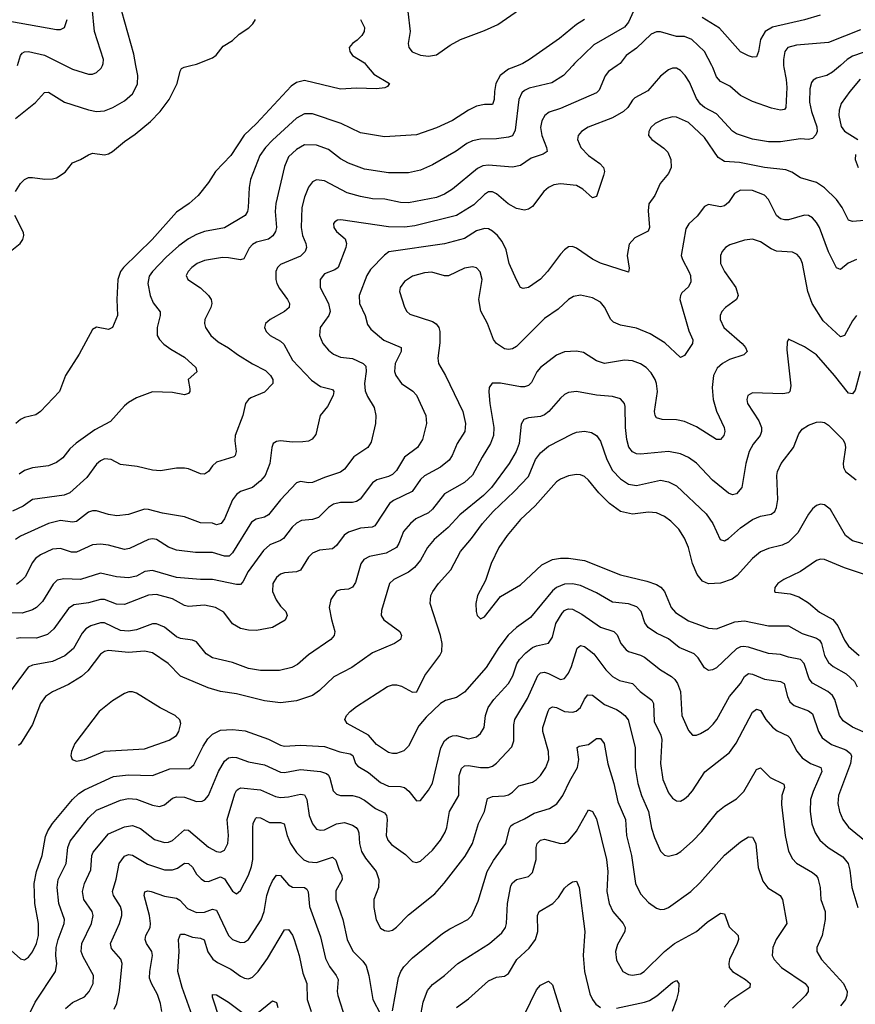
# Model space of a CAD drawing. Header units: inches. Extents: x 501419 to 657765, y 482282 to 547532.
# Tile 79 of 225: x 561526 to 565704, y 525306 to 530229. Entities that reach past the tile are written whole.
import ezdxf

# ---------------------------------------------------------------- set-up
doc = ezdxf.new("R2010")
doc.units = ezdxf.units.IN
doc.header["$MEASUREMENT"] = 0
doc.layers.add('A5562', color=7, linetype='Continuous')
doc.layers.add('A5563', color=7, linetype='Continuous')

msp = doc.modelspace()

# ---------------------------------------------------------------- linework, layer by layer
at = {"layer": 'A5562', "color": 6}
for points, elevation in [([(564291.4, 530000), (564245.6, 529950), (564187.3, 529912.7), (564074.3, 529885.7), (564050, 529874), (564037.5, 529862.5), (564021.2, 529830), (564003.1, 529676.9), (563990, 529648.1), (563970, 529640.6), (563910, 529632.1), (563830, 529630.6), (563790, 529623.4), (563761.5, 529610), (563709.2, 529570.8), (563590, 529502.2), (563530, 529475.7), (563470, 529462.5), (563370, 529463), (563250, 529480.9), (563170, 529511.2), (563130, 529533.6), (563070, 529580.4), (563010, 529601.8), (562950, 529602.4), (562910, 529580.3), (562870, 529542.2), (562850, 529495.2), (562806.6, 529310), (562804, 529270), (562809.9, 529190), (562805.7, 529170), (562792.1, 529147.9), (562769.4, 529130.6), (562710, 529115.9), (562690, 529104.6), (562673.1, 529086.9), (562647.3, 529032.7), (562630, 529027.7), (562570, 529038.5), (562540.9, 529039.1), (562450, 529025.1), (562414.1, 529010), (562386.2, 528990), (562368, 528970), (562358.5, 528950), (562366.7, 528930), (562430, 528888), (562470.7, 528850), (562483.6, 528830), (562487, 528810), (562481.9, 528790), (562452.1, 528730), (562450.6, 528710), (562455.4, 528690), (562481.9, 528650), (562517.9, 528618), (562570, 528588.1), (562614.9, 528554.9), (562690, 528507.3), (562755.2, 528475.2), (562780, 528450), (562792.2, 528430), (562791.1, 528408.9), (562750, 528366), (562682.6, 528337.4), (562670.2, 528329.8), (562655.1, 528310), (562641.6, 528250), (562604.3, 528150), (562602.6, 528122.6), (562608.4, 528070), (562603.2, 528050), (562596.4, 528043.6), (562510, 528016.2), (562490, 527998.8), (562470, 527968.9), (562450, 527955.9), (562430, 527957.7), (562370, 527982.8), (562350, 527986.7), (562310, 527985.8), (562230, 527973.4), (562190, 527976.3), (562114.1, 527994.1), (562030, 528004.7), (561982.6, 528030), (561950, 528032.3), (561930, 528022.8), (561910, 528005.8), (561861, 527939), (561777.5, 527862.5), (561748.6, 527851.4), (561590, 527830), (561543.1, 527796.9), (561490, 527770.5)], 2600), ([(561504.8, 529370), (561530, 529410.1), (561550, 529430.1), (561570, 529439.1), (561590, 529440.4), (561651.1, 529431.1), (561690, 529432.5), (561710, 529437.9), (561754.2, 529465.8), (561790, 529512.2), (561830, 529529.3), (561870, 529553.5), (561890, 529560.5), (561950, 529553.7), (561970, 529557.8), (561990.8, 529569.2), (562050, 529619.8), (562103.9, 529656.1), (562180.2, 529719.8), (562229, 529770), (562273.7, 529830), (562313.3, 529910), (562328.2, 529971.8), (562335.9, 529984.1), (562348.4, 529991.6), (562382.6, 530000)], 2400), ([(561505, 529735), (561605.3, 529814.7), (561650, 529864.8), (561670, 529866.4), (561750, 529816.9), (561870, 529778.3), (561910, 529770.2), (561950, 529773.2), (561991.8, 529790), (562050, 529822.4), (562090, 529858.3), (562114.5, 529905.5), (562117, 529950), (562107.3, 530000)], 2500), ([(564514, 530000), (564470.3, 529969.7), (564452.9, 529947.1), (564423.5, 529876.5), (564410, 529862.1), (564230, 529784.9), (564174.3, 529765.7), (564151.7, 529750), (564136.7, 529723.3), (564131.1, 529690), (564137.4, 529650), (564160.3, 529590), (564163.5, 529570), (564143.5, 529556.5), (564083.6, 529536.4), (564030, 529500), (563990, 529491.2), (563870, 529501.7), (563841.3, 529498.7), (563815.5, 529484.5), (563690, 529380.7), (563650, 529356.1), (563610, 529340.1), (563470, 529313.7), (563430, 529314.3), (563351.6, 529331.6), (563290, 529332.6), (563230, 529344), (563163.7, 529363.7), (563050, 529423.2), (563010, 529427.9), (562990, 529417.2), (562969.4, 529390.6), (562950, 529341.7), (562936.7, 529290), (562933.7, 529190), (562940.6, 529150), (562956.2, 529110), (562959.5, 529090), (562953.7, 529070), (562930, 529046.5), (562830, 529004.1), (562815, 528990), (562807.1, 528970), (562807.6, 528930), (562812.6, 528910), (562825.1, 528885.1), (562865.9, 528830), (562874.6, 528810), (562873, 528790), (562850.8, 528770), (562777.7, 528730), (562755.3, 528710), (562750.5, 528690), (562759.2, 528670), (562778.4, 528650), (562830, 528621.4), (562846.1, 528606.1), (562890, 528526.8), (562986, 528426), (563030, 528394.8), (563090, 528379.4), (563097.1, 528370), (563093.5, 528350), (563065.2, 528294.8), (563028.2, 528250), (563006.1, 528153.9), (562988.8, 528131.2), (562970, 528122.1), (562942.3, 528117.7), (562890, 528117.1), (562830, 528123.1), (562810, 528120.2), (562794.3, 528110), (562786.5, 528090), (562777.6, 528010), (562752.9, 527950), (562730, 527923.4), (562690.3, 527889.7), (562630.2, 527869.8), (562610, 527855.3), (562590, 527827.7), (562550, 527732.3), (562533.2, 527710), (562510, 527702.2), (562490, 527711), (562430, 527713), (562350, 527743.6), (562240.6, 527760.6), (562170, 527780.4), (562150, 527780.6), (562070, 527755.4), (562012, 527748), (561970, 527755), (561910, 527772.7), (561890, 527773), (561870, 527766.1), (561810, 527718.9), (561790, 527715.7), (561730, 527725), (561670, 527710.1), (561530, 527647), (561505.6, 527630)], 2700), ([(563261, 530000), (563296.6, 529956.6), (563375.2, 529910), (563365, 529895), (563351.8, 529888.2), (563310, 529883.5), (563210, 529886.3), (563130, 529881.7), (562950, 529924.4), (562910, 529914.1), (562883.4, 529896.6), (562710.2, 529710), (562649.3, 529650.7), (562581.3, 529550), (562504.8, 529470), (562470, 529414.3), (562418.3, 529350), (562373, 529310), (562310, 529266.3), (562188.8, 529130), (562044.3, 528990), (562030.5, 528970), (562016, 528930), (562011.1, 528830), (562015.2, 528750), (561990.6, 528690), (561970, 528679.8), (561910, 528690.7), (561890, 528678.8), (561823.3, 528556.7), (561754.5, 528450), (561724.3, 528370), (561630.6, 528269.4), (561606.3, 528253.7), (561550, 528240.4), (561530, 528229.9), (561506.4, 528210)], 2400), ([(565629.7, 530000), (565590, 529965.8), (565561.7, 529950), (565510, 529936.4), (565494.1, 529925.9), (565486.2, 529913.8), (565477.5, 529882.5), (565475.9, 529815.9), (565485.2, 529770), (565512.7, 529692.7), (565513.2, 529670), (565507.9, 529652.1), (565490, 529634), (565470, 529630.4), (565430, 529633.6), (565330, 529618.6), (565270, 529618.6), (565190, 529631), (565110, 529658.3), (565090, 529671), (565010, 529757.8), (564950, 529788.8), (564930, 529806.2), (564910, 529835.3), (564875.7, 529915.7), (564854.2, 529950), (564830, 529974.8), (564810, 529986.3), (564790, 529986.3), (564770, 529977.3), (564730, 529946.7), (564666.9, 529873.1), (564601.8, 529838.2), (564590, 529826.8), (564567.3, 529790), (564545.9, 529770), (564490, 529737.3), (564368.5, 529691.5), (564336, 529670), (564319.2, 529650), (564315.2, 529630), (564332.3, 529590), (564370, 529549.2), (564427.8, 529510), (564445.8, 529490), (564449.6, 529470), (564444.8, 529450), (564410, 529343.8), (564390, 529337.6), (564342, 529382), (564310, 529399.2), (564230, 529408.4), (564197.3, 529402.7), (564169.5, 529390), (564146.5, 529370), (564090, 529294.5), (564070, 529280.7), (564050, 529275.7), (564010, 529284.8), (563968.7, 529308.7), (563910, 529357.8), (563890, 529367.7), (563870, 529367.8), (563850, 529354.9), (563797.6, 529302.4), (563710.7, 529249.3), (563501.9, 529198.1), (563450, 529191.6), (563370, 529192.5), (563132.6, 529227.4), (563114.4, 529225.6), (563102.2, 529217.8), (563095.6, 529210), (563096.8, 529190), (563110.1, 529170), (563153.2, 529133.2), (563160.9, 529110), (563157, 529090), (563118.3, 528990), (563102.1, 528977.9), (563050, 528957.8), (563028.5, 528930), (563027.7, 528890), (563069.4, 528810), (563079.1, 528770), (563071.9, 528750), (563029, 528690), (563024.7, 528650), (563041.6, 528610), (563070, 528577), (563095.6, 528555.6), (563130, 528541.8), (563190, 528534.4), (563243.1, 528510), (563256.1, 528496.1), (563258.2, 528470), (563249.9, 528409.9), (563253.2, 528373.2), (563264.4, 528344.4), (563298.2, 528290), (563307.1, 528250), (563304.6, 528210), (563283.3, 528116.7), (563267.4, 528090), (563197.7, 528042.3), (563150, 527980.8), (563130, 527965.6), (563050, 527940.4), (562990, 527914.9), (562970, 527913.1), (562930, 527919.5), (562910, 527912.7), (562830, 527828.4), (562770, 527752.2), (562750, 527741.2), (562708.4, 527731.6), (562684.4, 527715.6), (562590, 527563.6), (562574, 527546), (562550, 527545.6), (562490, 527564.3), (562404.6, 527564.6), (562310, 527575.9), (562270, 527590.9), (562210.6, 527630), (562190, 527633.4), (562169.9, 527630.1), (562075.2, 527584.8), (562050, 527580.3), (561970, 527601.9), (561930, 527606.9), (561890, 527602.9), (561810, 527566.9), (561785.8, 527565.8), (561730, 527585), (561690, 527580.7), (561630, 527553.2), (561604.8, 527535.2), (561587.7, 527512.3), (561554.7, 527445.3), (561535.8, 527424.2), (561510, 527405)], 2800), ([(564018, 530000), (563970, 529980.5), (563929.4, 529950), (563906.3, 529910), (563899.7, 529870), (563899.2, 529830), (563890, 529805.2), (563850, 529805.2), (563810, 529796.9), (563770, 529776.8), (563690, 529724.7), (563610, 529687.5), (563510, 529652.8), (563350, 529642.5), (563230, 529662.7), (563134.2, 529710), (562990, 529757.5), (562950, 529757.3), (562910, 529736.9), (562790, 529626.9), (562755.5, 529590), (562726.6, 529550), (562680.9, 529430), (562674.1, 529390), (562668.9, 529290), (562665.2, 529270), (562654, 529250), (562550, 529187.5), (562450, 529169), (562410, 529154.4), (562370, 529133.1), (562322.4, 529097.6), (562258.8, 529041.2), (562190.4, 528970), (562174, 528946), (562167.1, 528910), (562177.9, 528850), (562193.3, 528813.3), (562227.8, 528767.8), (562228.9, 528750), (562212.9, 528690), (562214.2, 528650), (562225, 528630), (562247.1, 528607.1), (562281.5, 528581.5), (562350, 528541.9), (562407.2, 528490), (562411.7, 528468.3), (562368.9, 528430), (562376.5, 528383.5), (562376, 528370), (562370, 528360.2), (562350, 528353.4), (562290, 528364.1), (562190, 528367.4), (562110, 528337.9), (562070, 528315.4), (562050, 528298.2), (561980.9, 528219.1), (561902.3, 528177.7), (561808, 528112), (561776.9, 528083.1), (561741.3, 528038.7), (561710, 528014.8), (561670, 527998.6), (561590, 527987.4), (561550, 527974.2), (561523.9, 527956.1)], 2500), ([(561753.3, 530000), (561790, 529981.7), (561870, 529955.8), (561890, 529956.8), (561910, 529964), (561933.8, 529986.2), (561939.6, 530000)], 2600), ([(565346.2, 530000), (565346.7, 529990), (565359.1, 529930), (565362.1, 529890), (565356.3, 529790), (565350, 529779.5), (565330, 529776.2), (565286, 529786), (565190, 529820.2), (565130.2, 529850.2), (565076.9, 529896.9), (565030, 529919.2), (565010, 529942.7), (564992.3, 529990), (564987, 530000)], 2700), ([(565729.4, 529930.6), (565677.4, 529870), (565633.5, 529810), (565623.2, 529776.8), (565621.8, 529750), (565634.4, 529694.4), (565651.1, 529671.1), (565717.9, 529630)], 2900), ([(565770, 529226.4), (565690, 529219.5), (565670, 529225.5), (565638.6, 529290), (565610.2, 529330.2), (565550, 529388.4), (565510, 529414.8), (565430, 529438.5), (565387, 529467), (565357.9, 529477.9), (565250, 529488.8), (565125.7, 529514.3), (565050, 529519.1), (565019.3, 529539.3), (564950, 529639.4), (564870, 529714.9), (564810, 529741.7), (564790, 529743.4), (564743.6, 529730), (564704.1, 529710), (564682.8, 529690), (564671.2, 529670), (564671.1, 529650), (564687, 529630), (564746.8, 529586.8), (564766.7, 529566.7), (564782.3, 529530), (564784.4, 529490), (564770, 529459.2), (564729.2, 529410), (564701.2, 529350), (564672.7, 529307.3), (564667.9, 529272.1), (564675.2, 529190), (564669.2, 529170.8), (564601.9, 529138.1), (564574, 529106), (564563, 529050), (564574.4, 528985.6), (564570, 528966.6), (564430, 529011.9), (564390, 529031.7), (564310, 529086.9), (564290, 529094.6), (564270, 529092.9), (564250, 529078.7), (564230, 529055.8), (564165.6, 528970), (564130, 528931.4), (564070, 528889.2), (564043.9, 528883.9), (564029.6, 528889.6), (564010, 528927.7), (563974.2, 529010), (563958, 529078), (563938.9, 529118.9), (563914.8, 529150), (563890.9, 529170.9), (563870, 529182.1), (563850, 529185.3), (563810, 529172.3), (563750, 529135.1), (563650, 529108.3), (563372.2, 529067.8), (563350, 529052), (563279.6, 528980.4), (563261.8, 528950), (563223.5, 528850), (563224.7, 528810), (563253.7, 528750), (563265.4, 528705.4), (563282.1, 528682.1), (563346.8, 528626.8), (563433.8, 528590), (563433.3, 528570), (563403.9, 528510), (563400.8, 528470), (563406.1, 528450), (563435.8, 528410), (563491.3, 528371.3), (563510.5, 528350.5), (563556.1, 528250), (563560.3, 528210), (563540.3, 528130), (563515.2, 528090), (563450, 528041.7), (563410, 527974.6), (563390, 527954.4), (563370, 527944), (563311.9, 527928.1), (563290, 527912.5), (563229, 527831), (563210, 527819.7), (563190, 527815.2), (563130, 527814.3), (563094.5, 527805.5), (563070.9, 527789.1), (563020.7, 527739.3), (562990, 527730.1), (562935.6, 527724.4), (562910, 527711.1), (562888.9, 527691.1), (562844.9, 527635.1), (562830, 527624), (562777, 527603), (562744.6, 527575.4), (562668.3, 527470), (562641.7, 527418.3), (562630, 527405), (562610, 527404.5), (562490, 527429.5), (562430, 527429.5), (562310, 527439.8), (562190, 527474.6), (562151.1, 527468.9), (562110, 527446.6), (562070, 527437.4), (562010, 527442.3), (561930, 527461.4), (561830.6, 527429.4), (561747.5, 527432.5), (561713.9, 527426.1), (561692.9, 527407.1), (561640.5, 527319.5), (561610, 527290.5), (561590, 527278), (561539.2, 527260.8), (561450, 527263.8)], 2900), ([(565705.1, 529554.9), (565704.1, 529530), (565718.8, 529490)], 2900), ([(565710, 529029.5), (565668, 529012), (565630, 528979.7), (565622.5, 528982.5), (565610, 528988.2), (565570, 529067.3), (565524.6, 529190), (565510, 529215.1), (565490, 529237.1), (565470, 529249.1), (565450, 529251.6), (565370, 529228), (565350, 529227.7), (565330, 529233.5), (565310, 529250), (565270, 529329), (565250, 529350.9), (565190, 529374.5), (565130, 529376.5), (565100.4, 529359.6), (565070, 529315.1), (565050, 529297.3), (565030, 529293.4), (564970, 529304.3), (564950, 529294.2), (564914.3, 529245.7), (564871.9, 529208.1), (564856.9, 529183.1), (564833.8, 529050), (564840, 529030), (564872.6, 528970), (564879.7, 528950), (564882.5, 528917.5), (564870, 528893.6), (564837.3, 528862.7), (564829.6, 528850), (564826.7, 528830), (564872.8, 528672.8), (564892.2, 528627.8), (564891.1, 528610), (564850, 528550.4), (564830, 528539.3), (564752.4, 528612.4), (564678.4, 528658.4), (564610, 528686.8), (564530, 528701.5), (564496, 528716), (564481.9, 528730), (564451.1, 528791.1), (564430, 528816), (564390, 528838.7), (564330, 528851.7), (564295.4, 528844.6), (564270, 528830.4), (564218.1, 528781.9), (564150, 528735.2), (564010, 528594), (563990, 528582.9), (563970, 528579.4), (563950, 528583.7), (563910.8, 528610), (563896.1, 528630), (563864.9, 528710), (563831.6, 528771.6), (563821.6, 528830), (563838.8, 528930), (563828.2, 528968.2), (563810, 528987.8), (563790, 528993.1), (563750, 528986.5), (563670, 528947.9), (563650, 528947.7), (563586.7, 528966.7), (563550, 528963.3), (563490, 528946.3), (563450, 528919.9), (563429.1, 528890), (563426, 528870), (563450.9, 528790.9), (563461.9, 528770), (563477.1, 528757.1), (563590, 528719), (563608.6, 528708.6), (563622.6, 528690), (563627, 528670), (563626.6, 528613.4), (563617, 528537), (563620.4, 528510), (563655.2, 528450), (563741.2, 528270), (563755.9, 528210), (563751.4, 528170), (563713.4, 528110), (563688.7, 528050), (563673.1, 528026.9), (563630, 527992), (563550, 527948.1), (563531, 527929), (563488.6, 527870), (563395, 527825), (563374.5, 527810), (563301.2, 527698.8), (563289.3, 527690.7), (563230, 527685.6), (563170, 527666.6), (563148.3, 527651.7), (563110, 527600), (563090, 527583.4), (563024.4, 527575.6), (562990, 527561.8), (562970, 527541.1), (562930, 527476.6), (562910, 527468.2), (562850, 527463.4), (562830, 527456.5), (562810, 527440.5), (562792.4, 527410), (562790, 527370), (562808.1, 527328.1), (562830, 527296.8), (562856.2, 527270), (562864.1, 527250), (562853.2, 527226.8), (562790, 527189.4), (562710, 527175.3), (562670, 527177.1), (562630, 527185), (562590, 527208.3), (562546.4, 527266.4), (562505.3, 527290), (562450, 527301.4), (562370, 527294.1), (562350, 527300), (562290, 527333.6), (562210, 527355.3), (562170, 527351.2), (562050, 527305), (562010, 527306.2), (561950, 527329.7), (561930, 527330.2), (561870, 527313.3), (561797.3, 527302.7), (561770, 527284.7), (561697.1, 527182.9), (561665.4, 527154.6), (561610, 527135.6), (561530, 527137.7), (561510, 527134.4)], 3000), ([(561470, 529062.6), (561529.2, 529110), (561541.8, 529130), (561546.6, 529150), (561544.5, 529164.5), (561502.5, 529250)], 2400), ([(565710, 528749.7), (565690, 528723.4), (565650, 528650.3), (565630, 528642.3), (565543.6, 528723.6), (565489.3, 528810), (565466.9, 528870), (565439.7, 529010), (565430, 529035.1), (565414.4, 529054.4), (565390, 529065.8), (565310, 529071.1), (565283, 529083), (565230, 529118.4), (565190, 529131.2), (565150, 529125.7), (565076.7, 529103.3), (565054.8, 529090), (565038.7, 529070), (565030.9, 529049.1), (565031.1, 529010), (565050, 528970), (565106.4, 528890), (565119.1, 528850), (565110.2, 528829.8), (565054.8, 528790), (565037.1, 528770), (565028.6, 528750), (565028.3, 528730), (565047.6, 528690), (565137.9, 528610), (565155.1, 528590), (565163, 528570), (565147.1, 528552.9), (565075.7, 528530), (565040.1, 528510), (565014.3, 528485.7), (564995.7, 528450), (564988.1, 528390), (564993.9, 528330), (565010.8, 528270.8), (565047.9, 528190), (565051.6, 528170), (565047.6, 528150), (565031, 528130), (565010, 528130.4), (564910, 528192.6), (564850, 528219.9), (564810, 528227.2), (564738.9, 528230), (564710, 528238.2), (564702.9, 528250), (564701.1, 528270), (564715.4, 528370), (564710.9, 528410), (564704, 528430), (564683.7, 528463.7), (564658.7, 528490), (564630, 528508.5), (564590, 528523.4), (564550, 528525.6), (564450, 528509.6), (564410, 528522.8), (564345.1, 528565.1), (564310.6, 528570.6), (564250, 528568.3), (564210, 528551.3), (564129.7, 528490.3), (564111.7, 528468.3), (564085.2, 528414.8), (564070, 528399.8), (564050, 528393.3), (564030, 528393.7), (563930, 528411.9), (563889.4, 528410.6), (563874.1, 528390), (563872.5, 528367.5), (563877.2, 528310), (563896.5, 528190), (563895.7, 528150), (563881.1, 528110), (563838.4, 528041.6), (563790, 527950.9), (563750, 527915.3), (563650, 527858.2), (563590, 527781.4), (563570, 527762.3), (563507.7, 527732.3), (563479.7, 527710), (563445.6, 527670), (563422.7, 527610), (563410, 527590), (563358.3, 527561.7), (563274.7, 527545.3), (563246.9, 527530), (563232.1, 527507.8), (563205.6, 527414.4), (563190, 527390.6), (563170, 527381.2), (563130, 527378.4), (563110, 527370.6), (563081.5, 527330), (563074.2, 527290), (563084.4, 527230), (563101.3, 527170), (563097.9, 527150), (563081.4, 527130), (562970, 527053.3), (562914.5, 527005.5), (562886.1, 526990), (562825.3, 526974.7), (562730, 526974.1), (562670, 526984.6), (562590, 527015.4), (562490, 527038.6), (562458, 527058), (562410, 527117.3), (562390, 527126), (562330, 527134.8), (562310, 527143.7), (562250, 527191.2), (562210, 527208.1), (562190, 527207.7), (562110, 527177.2), (562070, 527170.6), (562030, 527174.5), (561950, 527212.5), (561930, 527213.7), (561881.9, 527198.1), (561857.3, 527182.7), (561839.2, 527160.8), (561795.4, 527084.6), (561752.2, 527047.8), (561690, 527020.1), (561590, 527000.9), (561568.9, 526991.1), (561441, 526819)], 3100), ([(565728.5, 528470), (565703.6, 528376.4), (565690, 528357.7), (565670, 528361.3), (565600.9, 528450), (565510, 528552.2), (565450, 528592.8), (565370, 528630.9), (565363.4, 528616.6), (565362.4, 528577.6), (565382.6, 528397.4), (565377.7, 528370), (565370, 528362.8), (565342.5, 528357.5), (565190, 528363.4), (565166.5, 528350), (565162.1, 528330), (565165.5, 528310), (565222.2, 528222.2), (565234.7, 528190), (565235.7, 528170), (565228.5, 528150), (565194.1, 528105.9), (565174, 528070), (565157, 528010), (565137, 527890), (565110, 527857.3), (565090, 527852.5), (565070, 527860.6), (564990, 527926.3), (564910.8, 528010.8), (564870, 528038.9), (564830, 528058.5), (564770, 528069.7), (564630, 528057), (564610, 528058.7), (564590, 528067.3), (564571.5, 528091.5), (564562.8, 528130), (564556.1, 528190), (564554, 528294), (564550, 528310.3), (564530, 528333.1), (564490, 528345.1), (564410, 528350.6), (564310, 528370.2), (564270, 528363.9), (564250, 528353.8), (564230, 528336.8), (564172.5, 528270), (564150, 528252.5), (564130, 528244.5), (564070, 528238.3), (564046.9, 528230), (564034.1, 528205.9), (564023.8, 528110), (564009.2, 528070), (563972.8, 528010), (563884.9, 527890), (563845.5, 527850), (563726.6, 527753.4), (563667.8, 527690), (563599.1, 527630), (563565.3, 527590), (563530, 527526.5), (563500.4, 527490), (563470, 527467.1), (563397.7, 527430), (563375.4, 527410), (563334.4, 527274.4), (563333.3, 527250), (563347.5, 527227.5), (563426.6, 527170), (563434.4, 527150), (563430.2, 527129.8), (563400.1, 527110), (563290, 527062.8), (563186.8, 526990), (563097.1, 526942.9), (563024.9, 526875.1), (562989.7, 526850.3), (562910, 526822.3), (562830, 526812.3), (562750, 526822.3), (562610, 526857.8), (562530, 526869.6), (562468.4, 526888.4), (562330, 526946.7), (562268.8, 527010), (562190, 527062.8), (562150, 527071.1), (562070, 527065.5), (561970, 527074.2), (561950, 527069.6), (561930, 527055.9), (561866.8, 526973.2), (561835.5, 526944.5), (561770, 526904.3), (561690, 526868.7), (561654.5, 526845.5), (561630, 526810), (561590, 526704.7), (561530, 526608.3), (561519.5, 526600.5)], 3200), ([(565770, 526656.9), (565690, 526690.7), (565643.8, 526723.8), (565626, 526750), (565601.3, 526830), (565590.5, 526850), (565567.8, 526870), (565490, 526911.2), (565473.5, 526933.5), (565449.1, 527009.1), (565430, 527029.7), (565370, 527040.9), (565330, 527054.3), (565270, 527059.1), (565170, 527091.3), (565145.3, 527094.7), (565130, 527092.8), (565110, 527082.3), (565010, 526988.8), (564990, 526978), (564970, 526975.4), (564950, 526988.7), (564918.8, 527038.8), (564898.4, 527058.4), (564823.6, 527090), (564770, 527132.4), (564710, 527161.4), (564669.5, 527189.5), (564652.5, 527212.5), (564634.1, 527270), (564612.6, 527292.6), (564570, 527308.2), (564490, 527315.6), (564410, 527362.8), (564330, 527399.4), (564290, 527407.6), (564250, 527406.2), (564210, 527390.3), (564190, 527373.8), (564080.5, 527239.5), (564011.1, 527188.9), (563969.4, 527150.6), (563922.3, 527090), (563859.4, 526990), (563750, 526867.2), (563710, 526839.5), (563655.7, 526824.3), (563629.7, 526810.3), (563559, 526741), (563522.7, 526697.3), (563470, 526596.5), (563446.4, 526573.6), (563410, 526559.2), (563390, 526559), (563370, 526565.4), (563310, 526604.7), (563270, 526652.1), (563162.9, 526710), (563152, 526730), (563159.9, 526750), (563178.1, 526770), (563210, 526795.2), (563364.8, 526895.2), (563390, 526902.5), (563410, 526902.5), (563435.9, 526895.9), (563490, 526866.8), (563511.6, 526868.4), (563551.7, 526950), (563627.7, 527050), (563637, 527070), (563638, 527110), (563629.7, 527150), (563579.4, 527310), (563582.4, 527350), (563591.5, 527370), (563620.1, 527410), (563682.3, 527477.7), (563729.6, 527570), (563785.2, 527634.8), (563840, 527710), (563894.3, 527770), (563999, 527870), (564070, 527945.1), (564106.1, 528030), (564130, 528062.2), (564170, 528096.2), (564290, 528158.5), (564310, 528166.4), (564350, 528172.1), (564384.9, 528164.9), (564410, 528149.9), (564430, 528122), (564461.3, 528030), (564490, 527975.1), (564530, 527932.2), (564570, 527906.1), (564610, 527899.4), (564730, 527925.6), (564770, 527918.3), (564810, 527898.4), (564957.9, 527757.9), (564991.8, 527710), (565029.2, 527629.2), (565050, 527623.7), (565070, 527634.7), (565131.2, 527688.8), (565190, 527729.6), (565230, 527746.9), (565283.4, 527756.6), (565301.4, 527770), (565311, 527790), (565317, 527830), (565312.4, 527950), (565316.1, 527970), (565333.7, 528010), (565394.7, 528090), (565422.1, 528157.9), (565438.7, 528181.3), (565470, 528200.8), (565510, 528215.9), (565530, 528218.3), (565550, 528214.1), (565570, 528201.5), (565622.3, 528150), (565641.4, 528130), (565651.5, 528111.5), (565654.7, 528090), (565643.2, 528010), (565645.1, 527990), (565655.7, 527970), (565708.7, 527928.7)], 3300), ([(565810, 527590), (565690, 527623.5), (565654.7, 527650), (565579.9, 527779.9), (565550, 527803), (565530, 527806.3), (565510, 527799.3), (565490, 527782.2), (565470, 527755.9), (565416.3, 527663.7), (565370, 527616.5), (565338.9, 527601.1), (565270, 527584.4), (565230, 527567.4), (565190, 527534.5), (565113.4, 527450), (565088.2, 527431.8), (565030, 527410.9), (564970, 527407.7), (564940.9, 527420.9), (564914.1, 527454.1), (564890, 527509.9), (564869.6, 527589.6), (564850, 527636.8), (564821.2, 527681.2), (564781.3, 527721.3), (564750, 527745.1), (564710, 527763.8), (564670, 527766.2), (564590, 527756.1), (564530, 527770.3), (564475.2, 527810), (564422.3, 527862.3), (564370, 527926.7), (564350, 527945), (564330, 527953.1), (564310, 527954.8), (564270, 527948.3), (564230, 527931.4), (564210, 527917.6), (564102.8, 527797.2), (564029.8, 527730.2), (563963.6, 527650), (563922.4, 527590), (563882.9, 527510), (563855, 527425), (563815.5, 527350), (563806.5, 527310), (563808.4, 527270), (563813.6, 527250), (563830, 527233.2), (563850, 527243.3), (563930, 527345.2), (564030, 527403), (564137.7, 527502.3), (564190.7, 527529.3), (564230, 527536.2), (564270, 527536.6), (564350, 527524.5), (564530, 527452.2), (564661.6, 527421.6), (564710, 527404.6), (564731.5, 527391.5), (564750.3, 527370.3), (564783.5, 527290), (564804.6, 527264.6), (564870, 527222.6), (564970, 527186), (565010, 527183.3), (565101.5, 527218.5), (565150, 527223.5), (565270, 527197.9), (565370, 527197.7), (565439.2, 527159.2), (565510, 527137), (565525.6, 527125.6), (565535.4, 527110), (565550.7, 527050), (565570, 527014.6), (565594.1, 526994.1), (565658.8, 526958.8), (565700.4, 526920.4), (565713.2, 526893.2)], 3400), ([(565770, 527448), (565650, 527487.5), (565550, 527530.2), (565530, 527531.1), (565510, 527524), (565431, 527469), (565347.2, 527430), (565317, 527410), (565301.6, 527390), (565301, 527370), (565305.7, 527365.7), (565378.8, 527358.8), (565422.8, 527342.8), (565470, 527313.1), (565525.6, 527265.6), (565592.9, 527230), (565617.8, 527197.8), (565650, 527127.1), (565670, 527096.9), (565724.4, 527050)], 3500), ([(561436.3, 525616.3), (561530, 525533.5), (561550, 525527.8), (561570, 525540.7), (561590, 525568), (561610, 525610), (561619.9, 525650), (561620.4, 525710), (561601.3, 525810), (561597.6, 525910), (561609.5, 525970), (561639.2, 526050), (561655.9, 526144.1), (561667.2, 526172.8), (561690.6, 526209.4), (561789.8, 526330), (561821.1, 526358.9), (561850, 526377.9), (561995.6, 526444.4), (562070, 526453.1), (562190, 526449.7), (562276.5, 526483.5), (562375.2, 526484.8), (562396.4, 526503.6), (562443.1, 526596.9), (562466.4, 526633.6), (562490, 526656.5), (562530, 526675.8), (562590, 526680.4), (562653.2, 526673.2), (562770, 526632), (562830, 526601.9), (562850, 526596.4), (562930, 526600.6), (563050, 526595.2), (563127.3, 526567.3), (563177.9, 526557.9), (563192.4, 526550), (563205.9, 526510), (563217.1, 526497.1), (563270, 526464.2), (563330, 526414.6), (563370, 526395.8), (563430, 526394.3), (563450, 526389.3), (563471.5, 526371.5), (563510, 526323.5), (563530, 526324.8), (563570, 526375.6), (563590, 526411.9), (563632, 526588), (563650, 526622.3), (563670, 526639.9), (563690, 526648.5), (563710, 526649.2), (563770, 526633.4), (563810, 526643.5), (563830, 526659.4), (563848.1, 526690), (563855, 526750), (563869, 526790), (563896.2, 526830), (563970.3, 526910), (563991.3, 526948.7), (564012, 527008), (564025.6, 527030), (564056.4, 527063.6), (564090, 527089.7), (564110, 527098.5), (564170, 527111.8), (564190, 527141.3), (564206.3, 527210), (564239.2, 527260.8), (564250, 527274.6), (564260.4, 527279.6), (564270, 527283.5), (564290, 527281.8), (564337, 527257), (564430, 527192), (564496.7, 527170), (564513.3, 527153.3), (564532.6, 527110), (564557.9, 527077.9), (564570, 527069.3), (564630, 527052.1), (564650, 527041.1), (564730, 526977.9), (564785.1, 526945.1), (564802.5, 526930), (564815.7, 526910), (564830.2, 526870), (564837.3, 526750), (564870, 526674), (564890, 526651.9), (564910, 526651.6), (564930, 526659.1), (564970, 526683.8), (564994.4, 526705.6), (565012.2, 526730), (565075.3, 526844.7), (565129.8, 526910), (565150, 526945.2), (565170, 526959), (565190, 526955.7), (565250, 526931.1), (565330, 526920.3), (565349.5, 526910), (565364.8, 526844.8), (565377.5, 526817.5), (565399, 526799), (565470, 526773.1), (565490, 526757.8), (565519.8, 526670), (565538.5, 526638.5), (565585.3, 526605.3), (565657.5, 526577.5), (565680.1, 526560.1), (565685.6, 526545.6), (565680.6, 526510), (565619.9, 526350), (565617.7, 526310), (565625, 526270), (565642, 526230), (565670, 526190.9), (565770.5, 526110.5)], 3200), ([(561531, 525169), (561603.2, 525316.8), (561704.9, 525470), (561711.7, 525508.3), (561707.1, 525550), (561709.1, 525590), (561719.2, 525630), (561749.1, 525709.1), (561750.5, 525730), (561721.9, 525810), (561712.9, 525890), (561718.8, 525930), (561757.9, 526010), (561766.8, 526090), (561779, 526121), (561870, 526238.4), (561910, 526276.7), (562030, 526325.8), (562070, 526335.2), (562110, 526331.1), (562190, 526302.2), (562224.9, 526295.1), (562250, 526303), (562290, 526335.6), (562310, 526343.7), (562350, 526340.8), (562410, 526319.6), (562438.6, 526321.4), (562452.1, 526327.9), (562470.7, 526349.3), (562519.4, 526470), (562550, 526521.6), (562570, 526537.5), (562590, 526542), (562610, 526539.2), (562670, 526518), (562750, 526503), (562830, 526466), (562850, 526464.9), (562930, 526479.1), (563030, 526470.2), (563059.4, 526459.4), (563070.8, 526450.8), (563077, 526437), (563092.8, 526372.8), (563110, 526355.6), (563130, 526349.3), (563190, 526349.1), (563221.6, 526341.6), (563250, 526326.4), (563305.3, 526285.3), (563350, 526263.1), (563359.4, 526250), (563362.9, 526230), (563358.6, 526150), (563366.3, 526126.3), (563385.1, 526105.1), (563455.3, 526055.3), (563490, 526020.4), (563510, 526014.4), (563530, 526022.1), (563590, 526076.1), (563630, 526125.9), (563653.4, 526166.6), (563661.4, 526190), (563674.5, 526270), (563721.3, 526350), (563723.2, 526450), (563734.5, 526485.5), (563750, 526497.7), (563770, 526499.3), (563830, 526489.9), (563869.7, 526490.3), (563890, 526497), (563910, 526511.3), (563987.6, 526592.4), (563997, 526623), (563996.9, 526703.1), (564001.3, 526730), (564066.1, 526833.9), (564117.5, 526950), (564130, 526963.2), (564150, 526965.8), (564170, 526960.1), (564230, 526929.8), (564250, 526935.5), (564270, 526961.9), (564286, 526994), (564314.3, 527085.7), (564330, 527098.9), (564350, 527094.3), (564397.2, 527057.2), (564457.6, 526977.6), (564490, 526945), (564524.7, 526924.7), (564590, 526908.9), (564629, 526869), (564687, 526827), (564695.2, 526810), (564699.5, 526719.5), (564732.2, 526652.2), (564736.9, 526630), (564731.1, 526510), (564742.3, 526430), (564770, 526363.8), (564790, 526337.2), (564810, 526322.7), (564830, 526321.9), (564850, 526332.4), (564870, 526350.3), (564890, 526373.4), (564952.3, 526467.7), (565075.6, 526564.4), (565108.3, 526611.7), (565190, 526766), (565210, 526781.4), (565230, 526774.9), (565256.4, 526730), (565290.7, 526690.7), (565313.5, 526673.5), (565367.4, 526647.4), (565377.5, 526637.5), (565411.6, 526571.6), (565438.6, 526538.6), (565480.8, 526510), (565532.7, 526490), (565537.1, 526470), (565493.7, 526370), (565481.2, 526330), (565479.3, 526270), (565487.7, 526207.7), (565503.5, 526163.4), (565526.9, 526126.9), (565568.1, 526090), (565642.8, 526042.8), (565668.6, 526010), (565676.7, 525976.7), (565686.5, 525890), (565716.3, 525790)], 3100), ([(561755.4, 525284.6), (561790, 525315.2), (561850, 525342.8), (561874, 525370), (561892.7, 525410), (561895.1, 525450), (561843, 525543), (561832.8, 525570), (561836.4, 525610), (561885.4, 525710), (561893.2, 525750), (561888, 525770), (561846.2, 525830), (561839.5, 525870), (561849.7, 525910), (561881.7, 525978.3), (561887.2, 526050), (561893.5, 526066.5), (561970, 526158.4), (562050, 526193), (562090, 526198.9), (562130, 526184.8), (562200.2, 526130), (562250, 526114.1), (562270, 526115.7), (562290, 526124.1), (562350, 526177.4), (562370, 526175.8), (562470, 526091.3), (562510, 526069.3), (562530, 526067.1), (562550, 526075.6), (562567.4, 526110), (562569.6, 526150), (562563.6, 526230), (562602.3, 526357.7), (562610, 526374.7), (562618.3, 526381.7), (562632.1, 526387.9), (562730, 526378.1), (562805.2, 526345.2), (562830, 526340.1), (562870, 526342.8), (562930, 526356.5), (562950, 526352.5), (562962.6, 526330), (562973.1, 526250), (562990, 526208), (563010, 526182.1), (563030, 526175.9), (563050, 526178.9), (563110, 526208.6), (563150, 526215.1), (563190, 526201.6), (563208.7, 526190), (563217.3, 526177.3), (563222.3, 526162.3), (563224.8, 526110), (563235.7, 526070), (563255.8, 526035.7), (563308.6, 525970), (563321.7, 525930), (563320.9, 525890), (563296.2, 525830), (563297.5, 525790), (563308.1, 525728.1), (563330, 525687), (563350, 525674.1), (563370, 525671), (563390, 525676.9), (563410, 525691.2), (563470, 525752.5), (563601.2, 525858.8), (563649.1, 525910.9), (563753.7, 526046.3), (563790.8, 526110), (563819.5, 526210), (563849.6, 526270), (563865.6, 526334.4), (563890, 526345.2), (563950, 526347.4), (563970, 526353.3), (563990, 526366), (564022.7, 526397.3), (564090, 526416.9), (564110.8, 526429.2), (564131, 526449), (564156.4, 526490), (564172, 526530), (564170.8, 526570), (564142.6, 526670), (564141.3, 526690), (564168.1, 526771.9), (564175.9, 526784.1), (564190, 526793.1), (564210, 526788.9), (564250, 526770.3), (564290, 526766.6), (564308.1, 526771.9), (564329.5, 526790.5), (564350, 526831.5), (564367.6, 526852.4), (564390, 526852), (564450, 526804.1), (564510, 526780.2), (564528.3, 526768.2), (564551.6, 526750), (564568.7, 526728.7), (564603.4, 526590), (564604.5, 526490), (564616.4, 526410), (564635.1, 526350), (564670.6, 526270), (564685.8, 526185.8), (564699.9, 526139.9), (564730, 526072), (564750, 526051.2), (564770, 526046.7), (564810, 526056.9), (564831.5, 526070), (564890, 526120.7), (564936.5, 526170), (565017, 526270), (565050, 526296.2), (565110, 526332.3), (565147.6, 526370), (565210, 526479.4), (565230, 526487.7), (565279.5, 526439.5), (565346.4, 526406.4), (565350.2, 526390), (565337.8, 526350), (565334.7, 526305.3), (565353.9, 526150), (565370.9, 526070.9), (565390, 526033.2), (565410.6, 526010.6), (565490, 525964.7), (565508.8, 525950), (565517.1, 525937.1), (565529, 525890), (565532.3, 525830), (565553.9, 525770), (565554.1, 525730), (565539.2, 525650), (565511.6, 525590), (565512.2, 525570), (565536.1, 525530), (565646.1, 525410), (565663.8, 525370), (565662.8, 525350), (565655.1, 525330), (565630, 525298.5)], 3000), ([(563390, 525272.4), (563420.1, 525439.9), (563432, 525470), (563447.2, 525492.8), (563490, 525538.4), (563640.4, 525659.6), (563676.3, 525683.7), (563766.6, 525730), (563786.3, 525750), (563818.9, 525821.1), (563863.7, 525970), (563894.6, 526025.4), (563956.7, 526110), (563975.7, 526184.3), (563982.7, 526197.3), (563993.1, 526206.9), (564050, 526232.3), (564098, 526262), (564174.6, 526285.5), (564211.3, 526308.7), (564242.8, 526350), (564276.3, 526423.7), (564315.8, 526490), (564322.7, 526530), (564313.1, 526590), (564323.5, 526596.5), (564370, 526604.8), (564410, 526635.1), (564430, 526635.5), (564449.3, 526609.3), (564467.8, 526507.8), (564496.6, 526410), (564517.5, 526317.5), (564555.3, 526230), (564560.3, 526150), (564586, 526050), (564605.5, 525910), (564630, 525857.7), (564670, 525815.3), (564710, 525785.8), (564730, 525779.2), (564750, 525780.8), (564770, 525790.3), (564881.2, 525870), (564926.3, 525913.7), (565050, 526050.9), (565130, 526117.3), (565170, 526142.6), (565190, 526140.9), (565206.3, 526110), (565218.5, 525990), (565241.8, 525921.8), (565267.3, 525887.3), (565328.8, 525850), (565340.9, 525830), (565362.6, 525710), (565308.4, 525630), (565292.3, 525590), (565289.4, 525550), (565298.2, 525530), (565335, 525490), (565454, 525410), (565469.1, 525390), (565469.3, 525370), (565455.7, 525350), (565390, 525285.9)], 2900), ([(563523.6, 525210), (563544.1, 525315.9), (563564.7, 525375.3), (563590, 525404.7), (563650, 525450.3), (563716.1, 525510), (563876, 525610), (563936.6, 525663.4), (563954.8, 525690), (563960.6, 525710), (563965.1, 525810), (563982.2, 525897.8), (563990, 525913.5), (564010, 525930.4), (564070, 525944), (564090, 525964.6), (564108.7, 526030), (564108.4, 526090), (564112.9, 526110), (564130, 526127.1), (564150, 526130.8), (564230, 526110), (564250, 526111.2), (564270, 526122.5), (564310, 526171.3), (564370, 526278), (564390, 526270.5), (564410, 526233.6), (564460.1, 526030), (564466.7, 525970), (564461.9, 525870), (564473, 525810), (564492.5, 525770), (564544.4, 525710), (564553.1, 525690), (564551.7, 525670), (564515.2, 525604.8), (564504.8, 525570), (564510, 525526.9), (564542.8, 525470), (564570, 525454.5), (564590, 525451.7), (564630, 525458.8), (564648.9, 525470), (564750, 525569.3), (564799.8, 525610), (564910, 525669.1), (564964.2, 525715.8), (565030, 525761.6), (565050, 525757.8), (565073.4, 525693.4), (565119.3, 525650), (565120.1, 525630), (565114.3, 525610), (565075.8, 525530), (565071.6, 525510), (565074.2, 525490), (565090.4, 525470), (565155.1, 525430), (565178.4, 525410), (565177.4, 525390), (565076.9, 525323.1), (565048.2, 525291.8)], 2800), ([(561998.3, 525281.7), (562012.1, 525310), (562025.4, 525374.6), (562038.5, 525510), (562031.2, 525531.2), (561984.5, 525584.5), (561980.4, 525610), (562025.5, 525710), (562036.1, 525750), (562036, 525770), (562030, 525794.1), (561995, 525850), (561990.3, 525870), (562008.1, 525931.9), (562023.4, 526010), (562050, 526045.9), (562070, 526055.1), (562090, 526051.1), (562165.8, 526005.8), (562250, 525977.9), (562290, 525977.6), (562314.4, 525985.6), (562350, 526011.5), (562370, 526010.5), (562390, 525991.2), (562410, 525956.4), (562432.8, 525932.8), (562450, 525922.2), (562470, 525919.6), (562530, 525942.8), (562550, 525932.4), (562590, 525871.7), (562610, 525857.9), (562630, 525874), (562670, 525951.9), (562685.8, 525994.2), (562692.4, 526030), (562692.2, 526190), (562694.1, 526210), (562705.4, 526234.6), (562710, 526239.2), (562730, 526237.7), (562775.5, 526215.5), (562830, 526214.5), (562848.8, 526208.8), (562863.5, 526150), (562880.4, 526110), (562910, 526064.3), (562947.4, 526027.4), (562970, 526017.3), (563010, 526015.4), (563090, 526041), (563107.1, 526027.1), (563121.7, 525981.7), (563137.4, 525950), (563139.3, 525930), (563107, 525873), (563107.1, 525830), (563141.7, 525730), (563163.5, 525630), (563192.1, 525572.1), (563241.3, 525521.3), (563258, 525498), (563272.2, 525450), (563291.7, 525330), (563330, 525256)], 2900), ([(562237.5, 525270), (562230.8, 525310), (562215.2, 525355.2), (562184.4, 525410), (562175.9, 525435.9), (562176.3, 525470), (562190.5, 525550), (562187.4, 525570), (562160.2, 525610), (562153.2, 525630), (562157.5, 525650), (562177.7, 525690), (562180.6, 525710), (562174.6, 525750), (562148.6, 525850), (562152.3, 525867.7), (562167.4, 525872.6), (562184, 525870), (562250, 525846), (562310, 525836.9), (562326.4, 525826.4), (562365.1, 525785.1), (562410, 525765), (562450, 525766.3), (562490, 525781), (562510, 525775.7), (562570, 525649.3), (562590, 525629.1), (562630, 525614.2), (562650, 525616.3), (562670.2, 525629.8), (562732.7, 525727.3), (562748.5, 525770), (562762.4, 525850), (562774.7, 525890), (562790, 525923.6), (562810, 525952.2), (562830, 525950.5), (562870, 525903.9), (562890, 525891.4), (562950, 525890), (562962.2, 525882.2), (562968.7, 525868.7), (562974.8, 525794.8), (563030, 525642.4), (563054.7, 525534.7), (563074.7, 525494.7), (563108.6, 525450), (563117.9, 525430), (563113.5, 525370), (563116.2, 525350), (563155.9, 525230)], 2800), ([(563709.9, 525290), (563770, 525332.8), (563870, 525423.4), (563910, 525442.2), (563950, 525446.4), (563970, 525459.7), (564011.2, 525530), (564073.8, 525586.2), (564104.7, 525630), (564117.5, 525670), (564115.8, 525750), (564123.9, 525770), (564192.3, 525810), (564219.5, 525840.5), (564250, 525885.7), (564270, 525905.4), (564290, 525918.6), (564310, 525921.1), (564324.1, 525890), (564351.8, 525670), (564343.6, 525550), (564349.7, 525470), (564377.6, 525357.6), (564390, 525330), (564406.9, 525306.9), (564430, 525290)], 2700), ([(562388.7, 525250), (562337.7, 525390), (562316.9, 525470), (562323.4, 525570), (562320, 525630), (562330, 525656), (562350, 525657), (562390, 525641.2), (562430, 525636.2), (562447.7, 525627.7), (562467.4, 525567.4), (562491.3, 525531.3), (562514.4, 525514.4), (562581.3, 525481.3), (562630, 525447), (562650, 525436.4), (562670, 525433.8), (562690, 525441.7), (562718.7, 525470), (562764.7, 525535.3), (562850, 525678.8), (562870, 525679.7), (562890, 525651.1), (562898, 525630), (562922.9, 525550), (562941.6, 525461.6), (562961.6, 525410), (562963.3, 525330), (562984.1, 525270)], 2700), ([(564050, 525255.5), (564110, 525378.8), (564130, 525402.2), (564170, 525421.7), (564190, 525403), (564241.1, 525241.1)], 2600), ([(564510, 525287.2), (564650, 525315.8), (564674.9, 525325.1), (564711.7, 525348.2), (564790, 525415.5), (564810, 525424.2), (564822.5, 525410), (564819.7, 525370), (564810, 525330), (564787.9, 525270)], 2700), ([(562526.4, 525230), (562490, 525342), (562490, 525355.5), (562510, 525353.3), (562570, 525317.1), (562650, 525256.1)], 2600), ([(562710, 525258.6), (562790, 525323.4), (562810, 525315.6), (562816.6, 525290)], 2600)]:
    msp.add_lwpolyline(points, dxfattribs=dict(at, elevation=elevation))
at = {"layer": 'A5562', "color": 6, "elevation": 3300}
msp.add_lwpolyline([(562090, 526868.1), (562071.9, 526868.1), (562050, 526860.4), (561990, 526823.1), (561924, 526770), (561801.6, 526610), (561784.7, 526570), (561782.3, 526550), (561787.7, 526530), (561810, 526520.9), (561850, 526529), (561949.3, 526570.7), (562150, 526582.6), (562273.9, 526626.1), (562309.7, 526650), (562321.8, 526670), (562331.9, 526710), (562327.3, 526727.3), (562304.2, 526750), (562228, 526788), (562110, 526860.7)], close=True, dxfattribs=at)
at = {"layer": 'A5563', "color": 6}
for points, elevation in [([(561939.6, 530000), (561943.8, 530010), (561944.3, 530030), (561900.4, 530170), (561888.4, 530290)], 2600), ([(563467.4, 530270), (563477.9, 530170), (563469.3, 530110), (563471.6, 530090), (563488.3, 530068.3), (563530, 530051.2), (563570, 530045.4), (563610, 530053.7), (563678.7, 530101.3), (563730, 530130.2), (563850, 530174), (563916.2, 530203.8), (564068.1, 530310)], 2500), ([(564612.5, 530307.5), (564570, 530217), (564549.5, 530190.5), (564397.7, 530102.3), (564300.6, 530010), (564291.4, 530000)], 2600), ([(562107.3, 530000), (562096.4, 530056.4), (562036.7, 530270)], 2500), ([(565529, 530251), (565450, 530227.2), (565290, 530190.7), (565253.8, 530170), (565230.2, 530130), (565220, 530070), (565210, 530043.7), (565190, 530041.7), (565170, 530047.7), (565130, 530067.9), (565025.4, 530185.4), (564938.8, 530238.8)], 2600), ([(561377.1, 530000), (561378.8, 530001.2), (561392.7, 530030), (561394.6, 530070), (561386.2, 530130), (561362.9, 530190), (561367.6, 530212.4), (561395.4, 530224.6), (561430, 530230), (561710, 530179.9), (561730, 530180), (561750, 530190.1), (561763.6, 530230)], 2700), ([(562382.6, 530000), (562410, 530006.8), (562490, 530038), (562508.7, 530051.3), (562544.3, 530095.7), (562590, 530124.9), (562624, 530156), (562671.7, 530188.3), (562692.1, 530207.9), (562705.1, 530230)], 2400), ([(563229.7, 530229.7), (563249.4, 530190), (563248.6, 530170), (563236.3, 530150), (563214.3, 530125.7), (563190.1, 530109.9), (563174.2, 530090), (563176.2, 530070), (563191, 530050), (563250, 530013.3), (563261, 530000)], 2400), ([(564349.8, 530230.2), (564310, 530203.9), (564225.3, 530134.7), (564074.7, 530030), (564042.6, 530010), (564018, 530000)], 2500), ([(564987, 530000), (564950, 530070), (564887.5, 530130), (564850, 530144), (564810, 530145.2), (564730, 530167.2), (564710, 530168.3), (564683.6, 530156.4), (564610, 530085.4), (564558.1, 530050), (564528.5, 530010), (564514, 530000)], 2700), ([(565730, 530178.3), (565570, 530114.4), (565410, 530101.9), (565367.2, 530090), (565351.7, 530070), (565344.7, 530030), (565346.2, 530000)], 2700), ([(561514.5, 530000), (561529.7, 530050.3), (561538, 530062), (561550, 530067.8), (561570, 530068.8), (561650, 530051.5), (561753.3, 530000)], 2600), ([(565797.3, 530082.6), (565690, 530046.9), (565664.4, 530030), (565629.7, 530000)], 2800)]:
    msp.add_lwpolyline(points, dxfattribs=dict(at, elevation=elevation))

doc.saveas('drawing.dxf')
